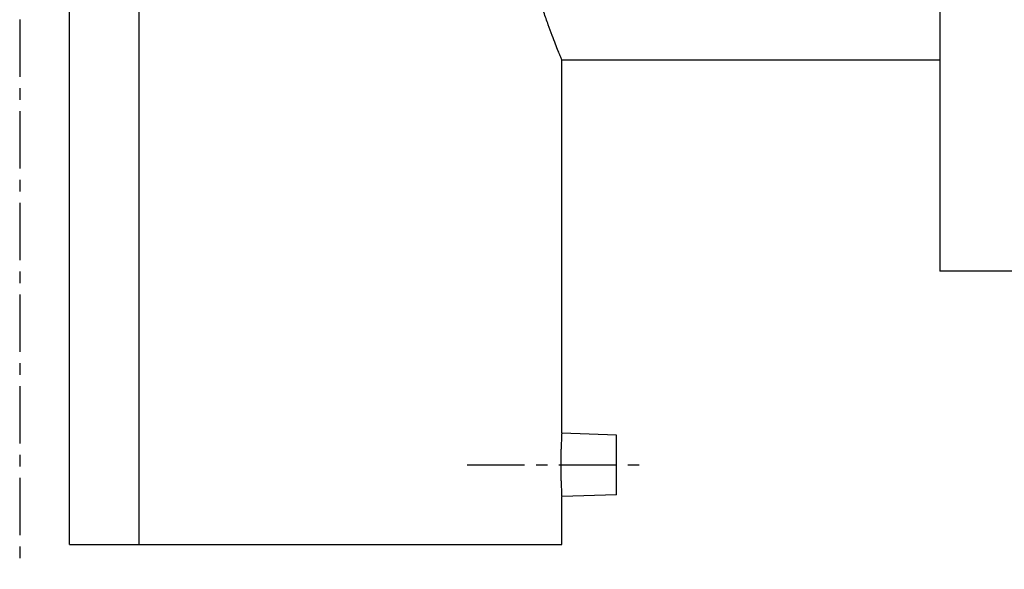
# Model space of a CAD drawing. Header units: millimetres. Extents: x 36 to 510, y 90 to 385.
# Tile 1 of 38: x 75 to 273, y 90 to 200. Entities that reach past the tile are written whole.
import ezdxf

# ---------------------------------------------------------------- set-up
doc = ezdxf.new("R2010")
doc.units = ezdxf.units.MM
doc.header["$LTSCALE"] = 30.734
doc.linetypes.add('CENTER', pattern=[0.6, 0.375, -0.075, 0.075, -0.075])
doc.layers.get('0').update_dxf_attribs({"linetype": 'CONTINUOUS'})
doc.layers.add('DEFAULT_1', color=7, linetype='CENTER')

msp = doc.modelspace()

# ---------------------------------------------------------------- linework, layer by layer
at = {"color": 7, "linetype": 'CONTINUOUS'}
for p, q in [((85.08, 94.89), (85.08, 379.89)), ((99.08, 94.89), (99.08, 379.89)), ((260.08, 324.89), (260.08, 149.89)), ((184.08, 117.28), (184.08, 192.39)), ((184.08, 192.39), (260.08, 192.39)), ((415.08, 149.89), (260.08, 149.89)), ((195.08, 116.89), (184.08, 117.28)), ((195.08, 104.89), (195.08, 116.89)), ((195.08, 104.89), (184.08, 104.51)), ((184.08, 94.89), (184.08, 104.51)), ((85.08, 94.89), (184.08, 94.89))]:
    msp.add_line(p, q, dxfattribs=at)
for points, knots in [([(184.08, 192.39), (184.05, 192.46), (183.95, 192.71), (183.71, 193.29), (183.32, 194.26), (182.78, 195.62), (182.11, 197.37), (181.33, 199.52), (180.45, 202.04), (179.52, 204.92), (178.57, 208.12), (177.63, 211.59), (176.77, 215.28), (176, 219.13), (175.35, 223.1), (174.86, 227.14), (174.52, 231.23), (174.35, 235.33), (174.35, 239.45), (174.52, 243.56), (174.86, 247.65), (175.35, 251.69), (176, 255.65), (176.77, 259.51), (177.63, 263.2), (178.57, 266.67), (179.52, 269.87), (180.45, 272.74), (181.33, 275.27), (182.11, 277.41), (182.78, 279.17), (183.32, 280.53), (183.71, 281.49), (183.95, 282.07), (184.05, 282.33), (184.08, 282.39)], [0, 0, 0, 0, 0.00224, 0.008985, 0.020237, 0.03602, 0.056298, 0.081014, 0.109922, 0.142751, 0.178975, 0.217958, 0.259065, 0.30164, 0.345087, 0.389133, 0.433389, 0.47781, 0.522192, 0.566613, 0.610868, 0.654915, 0.698361, 0.740936, 0.782043, 0.821026, 0.85725, 0.890079, 0.918987, 0.943702, 0.963981, 0.979763, 0.991015, 0.99776, 1, 1, 1, 1]), ([(184.08, 117.28), (184.08, 117.25), (184.07, 117.17), (184.06, 116.97), (184.04, 116.65), (184.02, 116.21), (184, 115.66), (183.97, 115.02), (183.94, 114.3), (183.92, 113.5), (183.9, 112.65), (183.89, 111.77), (183.89, 110.87), (183.89, 109.97), (183.91, 109.09), (183.92, 108.25), (183.94, 107.45), (183.97, 106.73), (184, 106.09), (184.02, 105.55), (184.04, 105.12), (184.06, 104.81), (184.07, 104.62), (184.08, 104.53), (184.08, 104.51)], [0, 0, 0, 0, 0.005106, 0.020588, 0.046155, 0.080906, 0.123866, 0.174589, 0.231725, 0.294458, 0.361133, 0.430746, 0.501643, 0.572532, 0.642033, 0.708558, 0.771068, 0.82792, 0.878323, 0.920892, 0.95502, 0.979832, 0.994949, 1, 1, 1, 1])]:
    msp.add_open_spline(points, degree=3, knots=knots, dxfattribs=at)
at = {"layer": 'DEFAULT_1', "color": 2, "linetype": 'CENTER'}
for p, q in [((75.08, 384.89), (75.08, 89.89)), ((165.08, 110.89), (200.08, 110.89))]:
    msp.add_line(p, q, dxfattribs=at)

doc.saveas('drawing.dxf')
